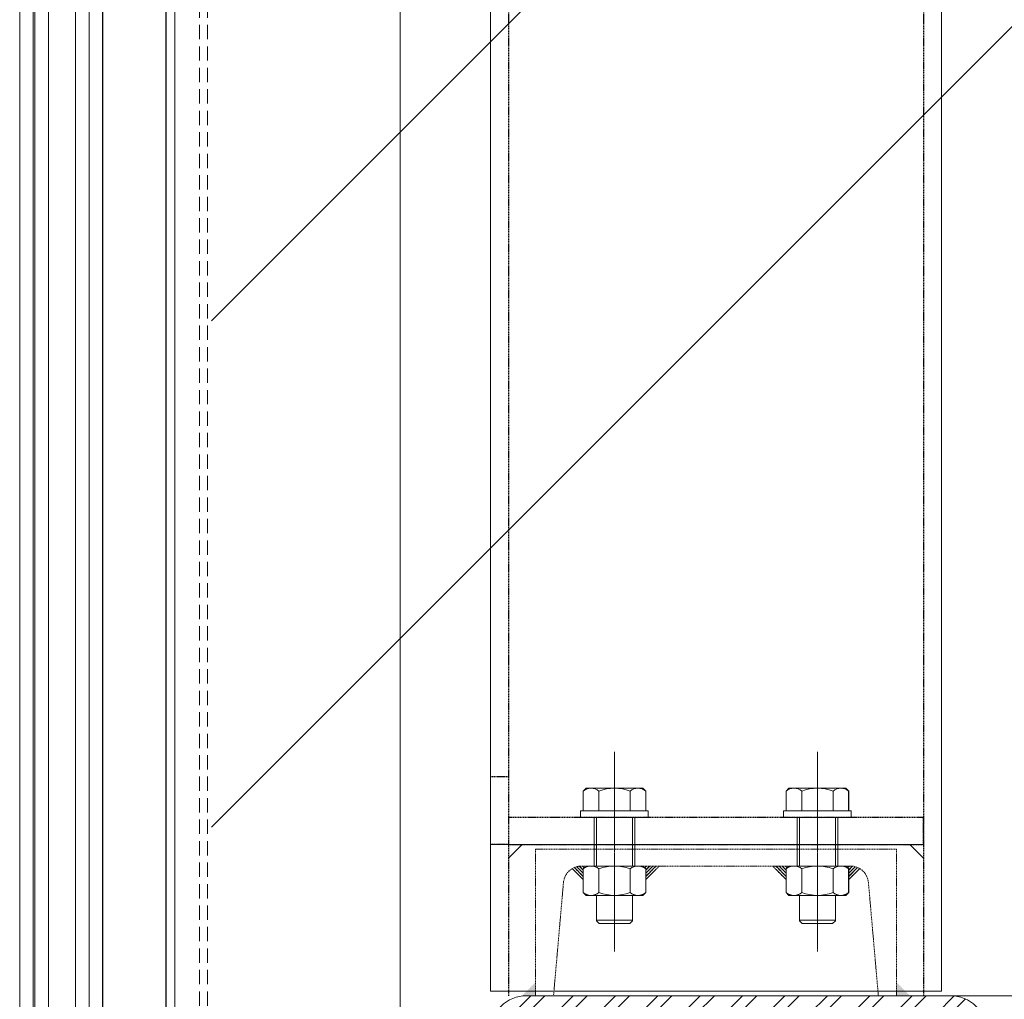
# Model space of a CAD drawing. Header units: millimetres. Extents: x -217426 to 968941, y -263248 to 449708.
# Tile 12 of 47: x 9008 to 9445, y -30722 to -30287. Entities that reach past the tile are written whole.
import ezdxf

# ---------------------------------------------------------------- set-up
doc = ezdxf.new("R2010")
doc.units = ezdxf.units.MM
for name, pattern in [('a_base _85_a_base _85_WEST PTB LVL 2 - FACADE$0$CENTER', [50.8, 31.75, -6.35, 6.35, -6.35]), ('a_base _85_a_base _85_WEST PTB LVL 2 - FACADE$0$DASHED', [0.75, 0.5, -0.25]), ('a_base _85_a_base _85_WEST PTB LVL 2 - FACADE$0$HIDDEN', [0.375, 0.25, -0.125]), ('BIAL-IT1I-KGD-001-IN-DWG-141 LEVEL 2 - OVERALL FIRE EXIT PLAN$0$CENTER', [2, 1.25, -0.25, 0.25, -0.25]), ('BIAL-IT1I-KGD-001-IN-DWG-141 LEVEL 2 - OVERALL FIRE EXIT PLAN$0$DASHED', [0.75, 0.5, -0.25]), ('BIAL-IT1I-KGD-001-IN-DWG-141 LEVEL 2 - OVERALL FIRE EXIT PLAN$0$HIDDEN', [9.525, 6.35, -3.175])]:
    doc.linetypes.add(name, pattern=pattern)
doc.layers.get('0').update_dxf_attribs({"color": 254, "lineweight": 0})
for name, color, linetype, lineweight in [('ARCH', 9, 'Continuous', 0), ('HAT', 254, 'Continuous', 0), ('YD-EXTERNAL 1', 254, 'Continuous', 0), ('YD-EXTERNAL 4', 254, 'Continuous', 0), ('YD-WALL', 254, 'Continuous', 0)]:
    doc.layers.add(name, color=color, linetype=linetype, lineweight=lineweight)

# ---------------------------------------------------------------- blocks, each defined once
blk = doc.blocks.new('BIAL-IT1I-KGD-001-IN-DWG-141 LEVEL 2 - OVERALL FIRE EXIT PLAN$0$CW LAYOUT')
for p, q in [((112, 408.76), (7888, 408.76)), ((7888, 208.76), (7888, 408.76)), ((7823, 394.76), (7829, 400.76)), ((7798, 366.37), (7799.25, 367.62)), ((7799.25, 367.62), (7808, 367.62)), ((7808, 368.76), (7811, 368.76)), ((7808, 338.76), (7808, 368.76)), ((7811, 368.76), (7811, 338.76)), ((7832.5, 366.37), (7833.75, 367.62)), ((7844.25, 367.62), (7833.75, 367.62)), ((7845.5, 366.37), (7844.25, 367.62)), ((7798, 341.15), (7798, 366.37)), ((7832.5, 341.15), (7832.5, 366.37)), ((7845.5, 341.15), (7845.5, 366.37)), ((7799.25, 360.69), (7808, 360.69)), ((7844.25, 360.69), (7833.75, 360.69)), ((7845.5, 361.76), (7856.75, 361.76)), ((7856.5, 345.76), (7856.5, 361.76)), ((7858, 360.51), (7856.75, 361.76)), ((7858, 347.01), (7858, 360.51)), ((7799.25, 346.83), (7808, 346.83)), ((7844.25, 346.83), (7833.75, 346.83)), ((7845.5, 345.76), (7856.75, 345.76)), ((7856.75, 345.76), (7858, 347.01)), ((7798, 341.15), (7799.25, 339.9)), ((7832.5, 341.15), (7833.75, 339.9)), ((7845.5, 341.15), (7844.25, 339.9)), ((7799.25, 339.9), (7808, 339.9)), ((7811, 338.76), (7808, 338.76)), ((7844.25, 339.9), (7833.75, 339.9)), ((7798, 276.37), (7799.25, 277.62)), ((7798, 276.37), (7798, 251.15)), ((7799.25, 277.62), (7808, 277.62)), ((7811, 278.76), (7808, 278.76)), ((7808, 278.76), (7808, 248.76)), ((7811, 248.76), (7811, 278.76)), ((7832.5, 276.37), (7833.75, 277.62)), ((7832.5, 276.37), (7832.5, 251.15)), ((7844.25, 277.62), (7833.75, 277.62)), ((7845.5, 276.37), (7844.25, 277.62)), ((7845.5, 276.37), (7845.5, 251.15)), ((7845.5, 271.76), (7856.75, 271.76)), ((7856.5, 271.76), (7856.5, 255.76)), ((7856.75, 271.76), (7858, 270.51)), ((7799.25, 270.69), (7808, 270.69)), ((7844.25, 270.69), (7833.75, 270.69)), ((7858, 270.51), (7858, 257.01)), ((7799.25, 256.83), (7808, 256.83)), ((7844.25, 256.83), (7833.75, 256.83)), ((7845.5, 255.76), (7856.75, 255.76)), ((7858, 257.01), (7856.75, 255.76)), ((7798, 251.15), (7799.25, 249.9)), ((7799.25, 249.9), (7808, 249.9)), ((7832.5, 251.15), (7833.75, 249.9)), ((7844.25, 249.9), (7833.75, 249.9)), ((7845.5, 251.15), (7844.25, 249.9)), ((7808, 248.76), (7811, 248.76)), ((7823, 222.76), (7829, 216.76)), ((7888, 208.76), (112, 208.76)), ((4041.5, 168.76), (7958.5, 168.76)), ((4041.5, 68.76), (7958.5, 68.76)), ((4018, 30.76), (7982, 30.76)), ((7982, 24.76), (4018, 24.76)), ((4018, 12.76), (7982, 12.76)), ((7982, 6.76), (4018, 6.76)), ((4018, 6), (7982, 6)), ((7982, 0), (4018, 0))]:
    blk.add_line(p, q)
at = {"linetype": 'BIAL-IT1I-KGD-001-IN-DWG-141 LEVEL 2 - OVERALL FIRE EXIT PLAN$0$DASHED', "lineweight": -3}
for p, q in [((110, 400.76), (7890, 400.76)), ((7823, 400.76), (7811, 400.76)), ((7811, 400.76), (7811, 216.76)), ((7823, 216.76), (7823, 400.76)), ((110, 216.76), (7890, 216.76)), ((7793, 216.76), (7793, 208.76)), ((7811, 216.76), (7823, 216.76)), ((7823, 216.76), (7823, 208.76))]:
    blk.add_line(p, q, dxfattribs=at)
at = {"linetype": 'BIAL-IT1I-KGD-001-IN-DWG-141 LEVEL 2 - OVERALL FIRE EXIT PLAN$0$DASHED'}
for p, q in [((7825, 228.76), (7825, 388.76)), ((7825, 388.76), (7890, 388.76)), ((7890, 388.76), (7890, 380.78)), ((7890, 380.78), (7839.8, 376.38)), ((7832.5, 368.41), (7832.5, 249.11)), ((7839.8, 241.14), (7890, 236.74)), ((7890, 236.74), (7890, 228.76)), ((7890, 228.76), (7825, 228.76))]:
    blk.add_line(p, q, dxfattribs=at)
at = {"linetype": 'BIAL-IT1I-KGD-001-IN-DWG-141 LEVEL 2 - OVERALL FIRE EXIT PLAN$0$HIDDEN'}
for p, q in [((7837.09, 367.62), (7833.14, 371.56)), ((7838.5, 367.62), (7833.62, 372.5)), ((7834.26, 367.62), (7832.5, 369.37)), ((7833.3, 367.16), (7832.5, 367.96)), ((7835.67, 367.62), (7832.78, 370.51)), ((7811, 362.76), (7832.5, 362.76)), ((7811, 361.76), (7832.5, 361.76)), ((7811, 345.76), (7832.5, 345.76)), ((7811, 344.76), (7832.5, 344.76)), ((7833.3, 340.36), (7832.5, 339.56)), ((7838.5, 339.9), (7832.5, 333.9)), ((7837.09, 339.9), (7832.5, 335.32)), ((7835.67, 339.9), (7832.5, 336.73)), ((7834.26, 339.9), (7832.5, 338.15)), ((7838.5, 277.62), (7832.5, 283.62)), ((7837.09, 277.62), (7832.5, 282.2)), ((7835.67, 277.62), (7832.5, 280.79)), ((7834.26, 277.62), (7832.5, 279.37)), ((7833.3, 277.16), (7832.5, 277.96)), ((7811, 272.76), (7832.5, 272.76)), ((7811, 271.76), (7832.5, 271.76)), ((7811, 255.76), (7832.5, 255.76)), ((7811, 254.76), (7832.5, 254.76)), ((7833.3, 250.36), (7832.5, 249.56)), ((7834.26, 249.9), (7832.5, 248.15)), ((7835.67, 249.9), (7832.78, 247.01)), ((7837.09, 249.9), (7833.14, 245.96)), ((7838.5, 249.9), (7833.62, 245.02)), ((4040, 83.26), (7960, 83.26)), ((4040, 79.76), (7960, 79.76))]:
    blk.add_line(p, q, dxfattribs=at)
at = {"linetype": 'BIAL-IT1I-KGD-001-IN-DWG-141 LEVEL 2 - OVERALL FIRE EXIT PLAN$0$CENTER', "ltscale": 0.5}
for p, q in [((7781.83, 353.76), (7870.44, 353.76)), ((7781.83, 263.76), (7870.44, 263.76))]:
    blk.add_line(p, q, dxfattribs=at)
at = {"lineweight": -3, "ltscale": 1000}
for p, q in [((4042, 64.76), (7958.5, 64.76)), ((4042.5, 36.76), (7958.5, 36.76))]:
    blk.add_line(p, q, dxfattribs=at)
at = {"linetype": 'BIAL-IT1I-KGD-001-IN-DWG-141 LEVEL 2 - OVERALL FIRE EXIT PLAN$0$DASHED'}
for centre, start, end in [((7840.5, 368.41), 95, 180), ((7840.5, 249.11), 180, 265)]:
    blk.add_arc(centre, 8, start, end, dxfattribs=at)
for centre, radius, start, end in [((7803.42, 364.15), 5.42, 140.3167, 219.6833), ((7837.92, 364.15), 5.42, 140.3167, 219.6833), ((7840.08, 364.15), 5.42, 320.3167, 39.6833), ((7817.83, 353.76), 19.82, 159.5452, 200.4548), ((7852.33, 353.76), 19.82, 159.5452, 200.4548), ((7825.67, 353.76), 19.82, 339.5452, 20.4548), ((7803.42, 343.37), 5.42, 140.3167, 219.6833), ((7837.92, 343.37), 5.42, 140.3167, 219.6833), ((7840.08, 343.37), 5.42, 320.3167, 39.6833), ((7803.42, 274.15), 5.42, 140.3167, 219.6833), ((7837.92, 274.15), 5.42, 140.3167, 219.6833), ((7840.08, 274.15), 5.42, 320.3167, 39.6833), ((7817.83, 263.76), 19.82, 159.5452, 200.4548), ((7852.33, 263.76), 19.82, 159.5452, 200.4548), ((7825.67, 263.76), 19.82, 339.5452, 20.4548), ((7803.42, 253.37), 5.42, 140.3167, 219.6833), ((7837.92, 253.37), 5.42, 140.3167, 219.6833), ((7840.08, 253.37), 5.42, 320.3167, 39.6833)]:
    blk.add_arc(centre, radius, start, end)
for points in [[(7890, 388.76), (7884, 388.76), (7890, 394.76)], [(7890, 228.76), (7890.13, 222.76), (7884, 228.76)]]:
    blk.add_solid(points)
blk = doc.blocks.new('ARCH-ABV-11.07')
at = {"layer": 'HAT', "true_color": 0x636466}
h = blk.add_hatch(dxfattribs=at)
h.set_pattern_fill('ANSI32', color=251, scale=50)
h.set_pattern_definition([(45, (35866.2, -46753.35), (-336.7596, 336.7596), []), (45, (36090.7, -46753.35), (-336.7596, 336.7596), [])])
h.paths.add_polyline_path([(13492.24, -28613.35), (13492.24, -38500.05), (9093.49, -38500.05), (9093.49, -22942.05), (12662.24, -22942.05), (12662.24, -24330.05), (12927.24, -24330.05), (12927.24, -28613.35)])
at = {"layer": 'YD-EXTERNAL 4', "linetype": 'Continuous', "true_color": 0x636466}
h = blk.add_hatch(dxfattribs=at)
h.set_pattern_fill('A_BASE__85_A_BASE__85_AN_5E', color=251, style=0, pattern_type=2)
h.set_pattern_definition([(45, (9123.943, -32002.541), (-9.39561, 9.39561), []), (45, (9123.943, -31996.278), (-9.39561, 9.39561), [])])
h.paths.add_polyline_path([(9217.25, -30924.05, 0.414214), (9233.25, -30940.05), (9421.25, -30940.05, 0.414214), (9437.25, -30924.05), (9437.25, -30736.05, 0.414214), (9421.25, -30720.05), (9233.25, -30720.05, 0.414214), (9217.25, -30736.05)])
h.paths.add_polyline_path([(9233.25, -30932.05, -0.414214), (9225.25, -30924.05), (9225.25, -30736.05, -0.414214), (9233.25, -30728.05), (9421.25, -30728.05, -0.414214), (9429.25, -30736.05), (9429.25, -30924.05, -0.414214), (9421.25, -30932.05)], flags=0)
at = {"layer": 'YD-EXTERNAL 4', "color": 251, "linetype": 'a_base _85_a_base _85_WEST PTB LVL 2 - FACADE$0$DASHED', "true_color": 0x636466}
for p, q in [((9225.25, -22940.05), (9225.25, -30720.05)), ((9409.25, -22940.05), (9409.25, -30720.05)), ((9225.25, -30623.05), (9217.25, -30623.05)), ((9409.25, -30653.05), (9217.25, -30653.05))]:
    blk.add_line(p, q, dxfattribs=at)
at = {"layer": 'YD-EXTERNAL 4', "color": 251, "linetype": 'Continuous', "true_color": 0x636466}
for p, q in [((9045.25, -26872.55), (9045.25, -30788.55)), ((9073.25, -26872.05), (9073.25, -30788.55)), ((9077.25, -26871.55), (9077.25, -30788.55)), ((9177.25, -26871.55), (9177.25, -30788.55)), ((9259.64, -30628.05), (9258.39, -30629.3)), ((9258.39, -30629.3), (9258.39, -30638.05)), ((9284.85, -30628.05), (9259.64, -30628.05)), ((9265.32, -30629.3), (9265.32, -30638.05)), ((9279.18, -30629.3), (9279.18, -30638.05)), ((9284.85, -30628.05), (9286.1, -30629.3)), ((9286.1, -30629.3), (9286.1, -30638.05)), ((9349.64, -30628.05), (9348.39, -30629.3)), ((9348.39, -30629.3), (9348.39, -30638.05)), ((9349.64, -30628.05), (9374.85, -30628.05)), ((9355.32, -30629.3), (9355.32, -30638.05)), ((9369.18, -30629.3), (9369.18, -30638.05)), ((9374.85, -30628.05), (9376.1, -30629.3)), ((9376.1, -30629.3), (9376.1, -30638.05)), ((9259.64, -30662.55), (9258.39, -30663.8)), ((9258.39, -30674.3), (9258.39, -30663.8)), ((9284.85, -30662.55), (9259.64, -30662.55)), ((9265.32, -30674.3), (9265.32, -30663.8)), ((9279.18, -30674.3), (9279.18, -30663.8)), ((9284.85, -30662.55), (9286.1, -30663.8)), ((9286.1, -30674.3), (9286.1, -30663.8)), ((9349.64, -30662.55), (9348.39, -30663.8)), ((9348.39, -30674.3), (9348.39, -30663.8)), ((9349.64, -30662.55), (9374.85, -30662.55)), ((9355.32, -30674.3), (9355.32, -30663.8)), ((9369.18, -30674.3), (9369.18, -30663.8)), ((9374.85, -30662.55), (9376.1, -30663.8)), ((9376.1, -30674.3), (9376.1, -30663.8)), ((9259.64, -30675.55), (9258.39, -30674.3)), ((9284.85, -30675.55), (9259.64, -30675.55)), ((9264.25, -30675.55), (9264.25, -30686.8)), ((9280.25, -30675.55), (9280.25, -30686.8)), ((9284.85, -30675.55), (9286.1, -30674.3)), ((9349.64, -30675.55), (9348.39, -30674.3)), ((9349.64, -30675.55), (9374.85, -30675.55)), ((9354.25, -30675.55), (9354.25, -30686.8)), ((9370.25, -30675.55), (9370.25, -30686.8)), ((9374.85, -30675.55), (9376.1, -30674.3)), ((9280.25, -30686.55), (9264.25, -30686.55)), ((9354.25, -30686.55), (9370.25, -30686.55)), ((9265.5, -30688.05), (9264.25, -30686.8)), ((9279, -30688.05), (9265.5, -30688.05)), ((9280.25, -30686.8), (9279, -30688.05)), ((9354.25, -30686.8), (9355.5, -30688.05)), ((9355.5, -30688.05), (9369, -30688.05)), ((9369, -30688.05), (9370.25, -30686.8)), ((9217.25, -30718.05), (9417.25, -30718.05))]:
    blk.add_line(p, q, dxfattribs=at)
at = {"layer": 'YD-EXTERNAL 4', "color": 251, "linetype": 'a_base _85_a_base _85_WEST PTB LVL 2 - FACADE$0$CENTER', "true_color": 0x636466}
for p, q in [((9272.25, -30611.87), (9272.25, -30700.49)), ((9362.25, -30611.87), (9362.25, -30700.49))]:
    blk.add_line(p, q, dxfattribs=at)
at = {"layer": 'YD-EXTERNAL 4', "color": 251, "linetype": 'a_base _85_a_base _85_WEST PTB LVL 2 - FACADE$0$HIDDEN', "true_color": 0x636466}
for p, q in [((9263.25, -30641.05), (9263.25, -30662.55)), ((9264.25, -30641.05), (9264.25, -30662.55)), ((9280.25, -30641.05), (9280.25, -30662.55)), ((9281.25, -30641.05), (9281.25, -30662.55)), ((9353.25, -30641.05), (9353.25, -30662.55)), ((9354.25, -30641.05), (9354.25, -30662.55)), ((9370.25, -30641.05), (9370.25, -30662.55)), ((9371.25, -30641.05), (9371.25, -30662.55)), ((9258.39, -30668.55), (9253.51, -30663.67)), ((9258.39, -30667.13), (9254.45, -30663.19)), ((9258.39, -30665.72), (9255.5, -30662.82)), ((9258.39, -30664.3), (9256.63, -30662.55)), ((9258.85, -30663.34), (9258.05, -30662.55)), ((9285.65, -30663.34), (9286.45, -30662.55)), ((9286.1, -30668.55), (9292.1, -30662.55)), ((9286.1, -30667.13), (9290.69, -30662.55)), ((9286.1, -30665.72), (9289.28, -30662.55)), ((9286.1, -30664.3), (9287.86, -30662.55)), ((9348.39, -30668.55), (9342.39, -30662.55)), ((9348.39, -30667.13), (9343.81, -30662.55)), ((9348.39, -30665.72), (9345.22, -30662.55)), ((9348.39, -30664.3), (9346.63, -30662.55)), ((9348.85, -30663.34), (9348.05, -30662.55)), ((9375.65, -30663.34), (9376.45, -30662.55)), ((9376.1, -30664.3), (9377.86, -30662.55)), ((9376.1, -30665.72), (9379, -30662.82)), ((9376.1, -30667.13), (9380.05, -30663.19)), ((9376.1, -30668.55), (9380.98, -30663.67)), ((11724.48, -30720.05), (9412.48, -30720.05))]:
    blk.add_line(p, q, dxfattribs=at)
at = {"layer": 'YD-EXTERNAL 4', "color": 251, "linetype": 'Continuous', "true_color": 0x636466, "flags": 128}
for points in [[(9217.25, -30718.05), (9217.25, -22942.05), (9417.25, -22942.05), (9417.25, -30718.05)], [(9008.49, -30812.05), (9008.49, -26848.05), (9014.49, -26848.05), (9014.49, -30812.05)], [(9015.25, -30812.05), (9015.25, -26848.05), (9021.25, -26848.05), (9021.25, -30812.05)], [(9033.25, -30812.05), (9033.25, -26848.05), (9045.25, -26848.05)], [(9039.25, -26848.05), (9039.25, -30812.05)]]:
    blk.add_lwpolyline(points, dxfattribs=at)
for points in [[(9257.25, -30638.05), (9257.25, -30641.05), (9287.25, -30641.05), (9287.25, -30638.05)], [(9377.25, -30638.05), (9377.25, -30641.05), (9347.25, -30641.05), (9347.25, -30638.05)]]:
    blk.add_lwpolyline(points, close=True, dxfattribs=at)
at = {"layer": 'YD-EXTERNAL 4', "color": 251, "linetype": 'a_base _85_a_base _85_WEST PTB LVL 2 - FACADE$0$DASHED', "true_color": 0x636466, "flags": 128}
blk.add_lwpolyline([(9409.25, -30641.05), (9225.25, -30641.05)], dxfattribs=at)
at = {"layer": 'YD-EXTERNAL 4', "color": 251, "linetype": 'Continuous', "true_color": 0x636466, "flags": 128}
blk.add_lwpolyline([(9421.25, -30940.05), (9233.25, -30940.05, -0.414214), (9217.25, -30924.05), (9217.25, -30736.05, -0.414214), (9233.25, -30720.05), (9421.25, -30720.05, -0.414214), (9437.25, -30736.05), (9437.25, -30924.05, -0.414214)], format="xyb", close=True, dxfattribs=at)
at = {"layer": 'YD-EXTERNAL 4', "color": 251, "linetype": 'Continuous', "true_color": 0x636466}
for centre, radius, start, end in [((9261.86, -30633.47), 5.43, 50.3167, 129.6833), ((9272.25, -30647.87), 19.82, 69.5452, 110.4548), ((9282.64, -30633.47), 5.43, 50.3167, 129.6833), ((9351.86, -30633.47), 5.43, 50.3167, 129.6833), ((9362.25, -30647.87), 19.82, 69.5452, 110.4548), ((9372.64, -30633.47), 5.43, 50.3167, 129.6833), ((9261.86, -30667.97), 5.43, 50.3167, 129.6833), ((9272.25, -30682.37), 19.82, 69.5452, 110.4548), ((9282.64, -30667.97), 5.43, 50.3167, 129.6833), ((9351.86, -30667.97), 5.43, 50.3167, 129.6833), ((9362.25, -30682.37), 19.82, 69.5452, 110.4548), ((9372.64, -30667.97), 5.43, 50.3167, 129.6833), ((9261.86, -30670.12), 5.43, 230.3167, 309.6833), ((9272.25, -30655.72), 19.82, 249.5452, 290.4548), ((9282.64, -30670.12), 5.43, 230.3167, 309.6833), ((9351.86, -30670.12), 5.43, 230.3167, 309.6833), ((9362.25, -30655.72), 19.82, 249.5452, 290.4548), ((9372.64, -30670.12), 5.43, 230.3167, 309.6833)]:
    blk.add_arc(centre, radius, start, end, dxfattribs=at)
at = {"layer": 'YD-WALL', "color": 251, "true_color": 0x636466}
blk.add_lwpolyline([(13492.24, -38500.05), (9008.49, -38500.05), (9008.49, -22942.05), (13492.24, -22942.05)], close=True, dxfattribs=at)
at = {"layer": 'YD-EXTERNAL 1', "color": 251, "true_color": 0x636466, "rotation": 269.9999999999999}
blk.add_blockref('BIAL-IT1I-KGD-001-IN-DWG-141 LEVEL 2 - OVERALL FIRE EXIT PLAN$0$CW LAYOUT', (9008.49, -22830.05), dxfattribs=at)

msp = doc.modelspace()

# ---------------------------------------------------------------- block references
at = {"layer": 'ARCH'}
msp.add_blockref('ARCH-ABV-11.07', (0, 0), dxfattribs=at)

doc.saveas('drawing.dxf')
